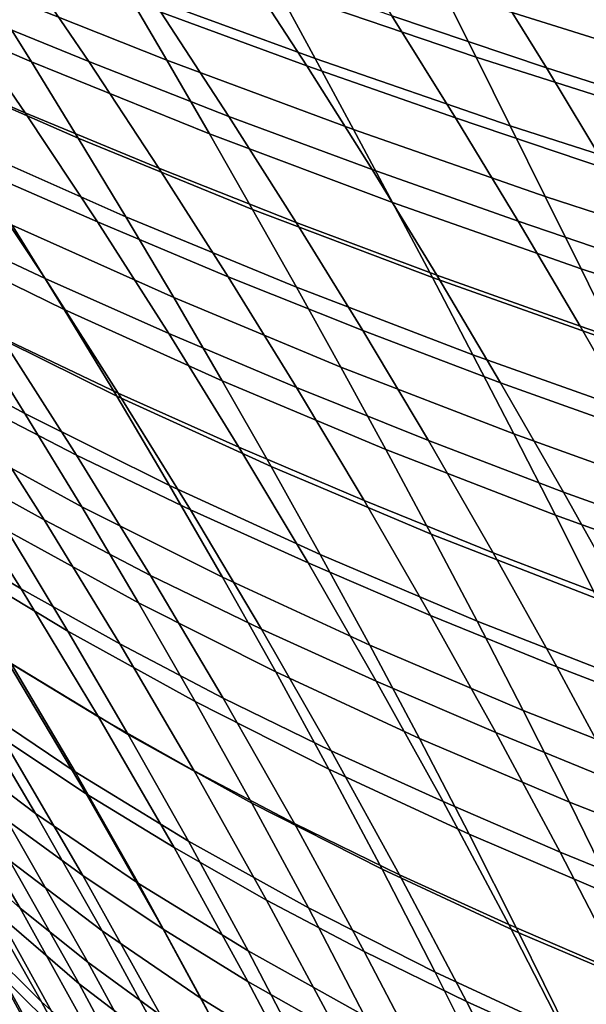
# Model space of a CAD drawing. Header units: metres. Extents: x -25 to 132, y -25 to 25.
# Tile 150 of 256: x 21.98 to 23.99, y 12.19 to 15.67. Entities that reach past the tile are written whole.
import ezdxf

# ---------------------------------------------------------------- set-up
doc = ezdxf.new("R2010")
doc.units = ezdxf.units.M
doc.layers.add('solid_12_061_071_XXX', color=7, linetype='CONTINUOUS')

msp = doc.modelspace()

# ---------------------------------------------------------------- linework, layer by layer
at = {"layer": 'solid_12_061_071_XXX'}
for points in [[(21.483543, 16.089266, 80.04261), (21.744961, 15.718899, 80.460335), (22.228159, 15.521468, 80.271851), (21.977413, 15.890519, 79.871841)], [(21.238504, 16.048635, 33.026985), (21.862673, 15.782437, 34.020985), (22.025795, 15.520621, 33.496979), (21.415081, 15.784692, 32.486202)], [(21.702093, 16.036621, 34.560585), (22.356531, 15.77914, 35.537285), (22.50419, 15.52671, 35.014801), (21.862673, 15.782437, 34.020985)], [(22.239746, 16.056587, 79.31176), (22.482903, 15.69564, 79.706535), (22.998259, 15.506711, 79.545113), (22.764786, 15.866728, 79.168015)], [(23.072384, 16.035786, 78.657822), (23.298996, 15.682686, 79.028725), (23.845148, 15.499561, 78.899551), (23.627304, 15.852055, 78.546249)], [(22.211668, 16.024376, 36.074928), (22.895561, 15.775899, 37.033581), (23.028046, 15.532071, 36.513378), (22.356531, 15.77914, 35.537285)], [(22.766102, 16.012945, 37.568512), (23.478945, 15.773146, 38.507103), (23.596577, 15.537188, 37.989983), (22.895561, 15.775899, 37.033581)], [(23.36454, 16.002712, 39.038513), (24.105291, 15.772192, 39.957199), (24.208433, 15.543417, 39.443905), (23.478945, 15.773146, 38.507103)], [(21.275574, 15.918505, 80.655884), (21.545027, 15.538839, 81.077225), (22.003408, 15.340915, 80.864555), (21.744961, 15.718899, 80.460335)], [(21.977413, 15.890519, 79.871841), (22.228159, 15.521468, 80.271851), (22.72349, 15.327902, 80.089066), (22.482903, 15.69564, 79.706535)], [(22.764786, 15.866728, 79.168015), (22.998259, 15.506711, 79.545113), (23.523335, 15.323569, 79.388618), (23.298996, 15.682686, 79.028725)], [(23.627304, 15.852055, 78.546249), (23.845148, 15.499561, 78.899551), (24.400345, 15.321358, 78.77697), (24.190758, 15.673271, 78.440727)], [(21.415081, 15.784692, 32.486202), (22.025795, 15.520621, 33.496979), (22.191259, 15.251026, 32.988529), (21.59392, 15.512645, 31.961437)], [(21.862673, 15.782437, 34.020985), (22.50419, 15.52671, 35.014801), (22.654461, 15.266949, 34.507446), (22.025795, 15.520621, 33.496979)], [(22.356531, 15.77914, 35.537285), (23.028046, 15.532071, 36.513378), (23.163382, 15.281329, 36.007874), (22.50419, 15.52671, 35.014801)], [(22.895561, 15.775899, 37.033581), (23.596577, 15.537188, 37.989983), (23.717276, 15.294709, 37.487125), (23.028046, 15.532071, 36.513378)], [(23.478945, 15.773146, 38.507103), (24.208433, 15.543417, 39.443905), (24.314833, 15.308492, 38.944431), (23.596577, 15.537188, 37.989983)], [(21.744961, 15.718899, 80.460335), (22.003408, 15.340915, 80.864555), (22.476057, 15.145173, 80.659004), (22.228159, 15.521468, 80.271851)], [(22.482903, 15.69564, 79.706535), (22.72349, 15.327902, 80.089066), (23.22924, 15.140249, 79.910606), (22.998259, 15.506711, 79.545113)], [(23.298996, 15.682686, 79.028725), (23.523335, 15.323569, 79.388618), (24.060759, 15.141368, 79.242455), (23.845148, 15.499561, 78.899551)], [(21.545027, 15.538839, 81.077225), (21.811159, 15.151076, 81.484474), (22.258688, 14.955219, 81.255325), (22.003408, 15.340915, 80.864555)], [(21.59392, 15.512645, 31.961437), (22.191259, 15.251026, 32.988529), (22.358866, 14.973505, 32.495621), (21.774803, 15.232338, 31.452667)], [(22.025795, 15.520621, 33.496979), (22.654461, 15.266949, 34.507446), (22.807154, 14.999716, 34.015194), (22.191259, 15.251026, 32.988529)], [(22.228159, 15.521468, 80.271851), (22.476057, 15.145173, 80.659004), (22.961332, 14.953279, 80.459404), (22.72349, 15.327902, 80.089066)], [(22.50419, 15.52671, 35.014801), (23.163382, 15.281329, 36.007874), (23.301395, 15.023542, 35.517029), (22.654461, 15.266949, 34.507446)], [(23.028046, 15.532071, 36.513378), (23.717276, 15.294709, 37.487125), (23.840881, 15.045584, 36.998493), (23.163382, 15.281329, 36.007874)], [(23.596577, 15.537188, 37.989983), (24.314833, 15.308492, 38.944431), (24.424339, 15.067296, 38.458744), (23.717276, 15.294709, 37.487125)], [(22.998259, 15.506711, 79.545113), (23.22924, 15.140249, 79.910606), (23.745247, 14.958335, 79.737526), (23.523335, 15.323569, 79.388618)], [(23.845148, 15.499561, 78.899551), (24.060759, 15.141368, 79.242455), (24.607731, 14.964049, 79.103416), (24.400345, 15.321358, 78.77697)], [(21.376078, 15.353244, 81.715988), (21.649923, 14.954769, 82.12532), (22.073753, 14.755127, 81.877678), (21.811159, 15.151076, 81.484474)], [(22.003408, 15.340915, 80.864555), (22.258688, 14.955219, 81.255325), (22.720919, 14.761539, 81.033363), (22.476057, 15.145173, 80.659004)], [(22.72349, 15.327902, 80.089066), (22.961332, 14.953279, 80.459404), (23.457571, 14.767243, 80.264534), (23.22924, 15.140249, 79.910606)], [(23.523335, 15.323569, 79.388618), (23.745247, 14.958335, 79.737526), (24.274, 14.777373, 79.574997), (24.060759, 15.141368, 79.242455)], [(22.654461, 15.266949, 34.507446), (23.301395, 15.023542, 35.517029), (23.441914, 14.758576, 35.040817), (22.807154, 14.999716, 34.015194)], [(23.163382, 15.281329, 36.007874), (23.840881, 15.045584, 36.998493), (23.96723, 14.789683, 36.524052), (23.301395, 15.023542, 35.517029)], [(23.717276, 15.294709, 37.487125), (24.424339, 15.067296, 38.458744), (24.536806, 14.819706, 37.986813), (23.840881, 15.045584, 36.998493)], [(21.774803, 15.232338, 31.452667), (22.358866, 14.973505, 32.495621), (22.528404, 14.6879, 32.018215), (21.95751, 14.943607, 30.959866)], [(22.191259, 15.251026, 32.988529), (22.807154, 14.999716, 34.015194), (22.962082, 14.724873, 33.538013), (22.358866, 14.973505, 32.495621)], [(21.406048, 15.20959, 29.901556), (21.95751, 14.943607, 30.959866), (22.141771, 14.646249, 30.483006), (21.603956, 14.908624, 29.409634)], [(21.811159, 15.151076, 81.484474), (22.073753, 14.755127, 81.877678), (22.510592, 14.561721, 81.63269), (22.258688, 14.955219, 81.255325)], [(22.476057, 15.145173, 80.659004), (22.720919, 14.761539, 81.033363), (23.196259, 14.571672, 80.817581), (22.961332, 14.953279, 80.459404)], [(23.22924, 15.140249, 79.910606), (23.457571, 14.767243, 80.264534), (23.964588, 14.586881, 80.075493), (23.745247, 14.958335, 79.737526)], [(23.301395, 15.023542, 35.517029), (23.96723, 14.789683, 36.524052), (24.096163, 14.526882, 36.063766), (23.441914, 14.758576, 35.040817)], [(23.840881, 15.045584, 36.998493), (24.536806, 14.819706, 37.986813), (24.652084, 14.5656, 37.528595), (23.96723, 14.789683, 36.524052)], [(22.807154, 14.999716, 34.015194), (23.441914, 14.758576, 35.040817), (23.584763, 14.486298, 34.579208), (22.962082, 14.724873, 33.538013)], [(21.649923, 14.954769, 82.12532), (21.919815, 14.547616, 82.520012), (22.33259, 14.350901, 82.256874), (22.073753, 14.755127, 81.877678)], [(22.258688, 14.955219, 81.255325), (22.510592, 14.561721, 81.63269), (22.962555, 14.370471, 81.394958), (22.720919, 14.761539, 81.033363)], [(22.358866, 14.973505, 32.495621), (22.962082, 14.724873, 33.538013), (23.119051, 14.442266, 33.075871), (22.528404, 14.6879, 32.018215)], [(23.745247, 14.958335, 79.737526), (23.964588, 14.586881, 80.075493), (24.484734, 14.407475, 79.897217), (24.274, 14.777373, 79.574997)], [(21.95751, 14.943607, 30.959866), (22.528404, 14.6879, 32.018215), (22.699625, 14.39401, 31.556295), (22.141771, 14.646249, 30.483006)], [(22.961332, 14.953279, 80.459404), (23.196259, 14.571672, 80.817581), (23.683092, 14.387594, 80.606941), (23.457571, 14.767243, 80.264534)], [(21.603956, 14.908624, 29.409634), (22.141771, 14.646249, 30.483006), (22.327311, 14.340053, 30.022066), (21.802992, 14.598455, 28.934088)], [(21.298866, 14.867267, 27.846998), (21.802992, 14.598455, 28.934088), (22.002859, 14.278872, 28.474894), (21.512674, 14.543167, 27.373507)], [(23.96723, 14.789683, 36.524052), (24.652084, 14.5656, 37.528595), (24.77002, 14.304856, 37.084064), (24.096163, 14.526882, 36.063766)], [(21.520851, 14.750672, 82.784988), (21.797935, 14.331318, 83.180199), (22.185514, 14.131696, 82.900093), (21.919815, 14.547616, 82.520012)], [(22.073753, 14.755127, 81.877678), (22.33259, 14.350901, 82.256874), (22.758921, 14.160326, 81.996689), (22.510592, 14.561721, 81.63269)], [(22.720919, 14.761539, 81.033363), (22.962555, 14.370471, 81.394958), (23.428095, 14.182987, 81.163643), (23.196259, 14.571672, 80.817581)], [(23.441914, 14.758576, 35.040817), (24.096163, 14.526882, 36.063766), (24.227518, 14.257052, 35.617611), (23.584763, 14.486298, 34.579208)], [(23.457571, 14.767243, 80.264534), (23.683092, 14.387594, 80.606941), (24.181208, 14.209107, 80.402565), (23.964588, 14.586881, 80.075493)], [(22.962082, 14.724873, 33.538013), (23.584763, 14.486298, 34.579208), (23.729759, 14.20656, 34.132168), (23.119051, 14.442266, 33.075871)], [(22.528404, 14.6879, 32.018215), (23.119051, 14.442266, 33.075871), (23.27783, 14.1517, 32.628742), (22.699625, 14.39401, 31.556295)], [(22.141771, 14.646249, 30.483006), (22.699625, 14.39401, 31.556295), (22.872271, 14.091625, 31.109829), (22.327311, 14.340053, 30.022066)], [(21.802992, 14.598455, 28.934088), (22.327311, 14.340053, 30.022066), (22.513853, 14.024806, 29.577021), (22.002859, 14.278872, 28.474894)], [(23.196259, 14.571672, 80.817581), (23.428095, 14.182987, 81.163643), (23.90564, 14.001203, 80.937874), (23.683092, 14.387594, 80.606941)], [(23.964588, 14.586881, 80.075493), (24.181208, 14.209107, 80.402565), (24.69282, 14.031569, 80.20916), (24.484734, 14.407475, 79.897217)], [(21.512674, 14.543167, 27.373507), (22.002859, 14.278872, 28.474894), (22.20326, 13.949658, 28.032028), (21.726816, 14.209051, 26.916798)], [(21.919815, 14.547616, 82.520012), (22.185514, 14.131696, 82.900093), (22.587454, 13.938306, 82.622101), (22.33259, 14.350901, 82.256874)], [(22.510592, 14.561721, 81.63269), (22.758921, 14.160326, 81.996689), (23.200781, 13.971874, 81.743835), (22.962555, 14.370471, 81.394958)], [(21.426476, 14.53468, 83.463898), (21.710457, 14.102119, 83.858467), (22.070341, 13.902692, 83.560204), (21.797935, 14.331318, 83.180199)], [(23.584763, 14.486298, 34.579208), (24.227518, 14.257052, 35.617611), (24.361126, 13.980051, 35.185547), (23.729759, 14.20656, 34.132168)], [(23.119051, 14.442266, 33.075871), (23.729759, 14.20656, 34.132168), (23.876688, 13.919169, 33.699669), (23.27783, 14.1517, 32.628742)], [(22.699625, 14.39401, 31.556295), (23.27783, 14.1517, 32.628742), (23.438181, 13.852965, 32.196602), (22.872271, 14.091625, 31.109829)], [(22.962555, 14.370471, 81.394958), (23.200781, 13.971874, 81.743835), (23.656668, 13.787126, 81.497635), (23.428095, 14.182987, 81.163643)], [(23.683092, 14.387594, 80.606941), (23.90564, 14.001203, 80.937874), (24.394958, 13.824914, 80.718781), (24.181208, 14.209107, 80.402565)], [(21.797935, 14.331318, 83.180199), (22.070341, 13.902692, 83.560204), (22.446787, 13.706922, 83.26561), (22.185514, 14.131696, 82.900093)], [(22.327311, 14.340053, 30.022066), (22.872271, 14.091625, 31.109829), (23.046087, 13.780537, 30.678793), (22.513853, 14.024806, 29.577021)], [(22.33259, 14.350901, 82.256874), (22.587454, 13.938306, 82.622101), (23.003471, 13.750942, 82.347374), (22.758921, 14.160326, 81.996689)], [(21.365786, 14.306787, 84.158371), (21.656305, 13.859936, 84.551224), (21.989212, 13.659767, 84.237236), (21.710457, 14.102119, 83.858467)], [(22.002859, 14.278872, 28.474894), (22.513853, 14.024806, 29.577021), (22.70112, 13.700298, 29.147844), (22.20326, 13.949658, 28.032028)], [(21.726816, 14.209051, 26.916798), (22.20326, 13.949658, 28.032028), (22.403896, 13.610604, 27.605469), (21.940977, 13.864702, 26.476849)], [(23.729759, 14.20656, 34.132168), (24.361126, 13.980051, 35.185547), (24.496786, 13.695686, 34.767544), (23.876688, 13.919169, 33.699669)], [(22.758921, 14.160326, 81.996689), (23.003471, 13.750942, 82.347374), (23.435408, 13.565655, 82.080048), (23.200781, 13.971874, 81.743835)], [(23.428095, 14.182987, 81.163643), (23.656668, 13.787126, 81.497635), (24.125055, 13.607969, 81.257362), (23.90564, 14.001203, 80.937874)], [(21.499811, 14.128796, 25.349438), (21.940977, 13.864702, 26.476849), (22.154833, 13.509907, 26.053638), (21.727554, 13.768073, 24.913139)], [(22.185514, 14.131696, 82.900093), (22.446787, 13.706922, 83.26561), (22.838121, 13.517253, 82.973419), (22.587454, 13.938306, 82.622101)], [(23.27783, 14.1517, 32.628742), (23.876688, 13.919169, 33.699669), (24.02533, 13.623919, 33.281681), (23.438181, 13.852965, 32.196602)], [(21.710457, 14.102119, 83.858467), (21.989212, 13.659767, 84.237236), (22.337811, 13.464707, 83.925049), (22.070341, 13.902692, 83.560204)], [(22.872271, 14.091625, 31.109829), (23.438181, 13.852965, 32.196602), (23.599863, 13.545855, 31.779419), (23.046087, 13.780537, 30.678793)], [(22.513853, 14.024806, 29.577021), (23.046087, 13.780537, 30.678793), (23.220818, 13.460536, 30.263159), (22.70112, 13.700298, 29.147844)], [(23.90564, 14.001203, 80.937874), (24.125055, 13.607969, 81.257362), (24.60569, 13.434198, 81.024178), (24.394958, 13.824914, 80.718781)], [(22.20326, 13.949658, 28.032028), (22.70112, 13.700298, 29.147844), (22.888838, 13.366319, 28.734514), (22.403896, 13.610604, 27.605469)], [(23.200781, 13.971874, 81.743835), (23.435408, 13.565655, 82.080048), (23.881804, 13.383989, 81.819595), (23.656668, 13.787126, 81.497635)], [(22.587454, 13.938306, 82.622101), (22.838121, 13.517253, 82.973419), (23.24404, 13.333478, 82.684776), (23.003471, 13.750942, 82.347374)], [(23.876688, 13.919169, 33.699669), (24.496786, 13.695686, 34.767544), (24.634289, 13.403753, 34.363575), (24.02533, 13.623919, 33.281681)], [(22.070341, 13.902692, 83.560204), (22.337811, 13.464707, 83.925049), (22.703398, 13.273205, 83.616615), (22.446787, 13.706922, 83.26561)], [(21.656305, 13.859936, 84.551224), (21.940962, 13.402762, 84.927673), (22.262434, 13.207542, 84.600227), (21.989212, 13.659767, 84.237236)], [(21.940977, 13.864702, 26.476849), (22.403896, 13.610604, 27.605469), (22.604473, 13.261496, 27.19519), (22.154833, 13.509907, 26.053638)], [(23.438181, 13.852965, 32.196602), (24.02533, 13.623919, 33.281681), (24.175457, 13.320601, 32.878178), (23.599863, 13.545855, 31.779419)], [(23.046087, 13.780537, 30.678793), (23.599863, 13.545855, 31.779419), (23.762638, 13.23016, 31.377169), (23.220818, 13.460536, 30.263159)], [(23.656668, 13.787126, 81.497635), (23.881804, 13.383989, 81.819595), (24.341179, 13.207797, 81.56546), (24.125055, 13.607969, 81.257362)], [(21.727554, 13.768073, 24.913139), (22.154833, 13.509907, 26.053638), (22.368063, 13.144449, 25.647146), (21.954401, 13.396272, 24.494011)], [(23.003471, 13.750942, 82.347374), (23.24404, 13.333478, 82.684776), (23.666248, 13.151717, 82.403625), (23.435408, 13.565655, 82.080048)], [(22.446787, 13.706922, 83.26561), (22.703398, 13.273205, 83.616615), (23.084375, 13.087652, 83.31086), (22.838121, 13.517253, 82.973419)], [(22.70112, 13.700298, 29.147844), (23.220818, 13.460536, 30.263159), (23.396202, 13.131413, 29.862902), (22.888838, 13.366319, 28.734514)], [(21.563293, 13.657882, 23.342669), (21.954401, 13.396272, 24.494011), (22.179991, 13.013175, 24.092031), (21.802805, 13.267737, 22.928335)], [(21.989212, 13.659767, 84.237236), (22.262434, 13.207542, 84.600227), (22.600058, 13.017279, 84.274757), (22.337811, 13.464707, 83.925049)], [(21.634432, 13.604175, 85.255325), (21.924389, 13.131039, 85.62841), (22.219339, 12.935207, 85.287697), (21.940962, 13.402762, 84.927673)], [(22.403896, 13.610604, 27.605469), (22.888838, 13.366319, 28.734514), (23.076729, 13.022655, 28.337002), (22.604473, 13.261496, 27.19519)], [(23.435408, 13.565655, 82.080048), (23.666248, 13.151717, 82.403625), (24.103331, 12.973484, 82.12957), (23.881804, 13.383989, 81.819595)], [(21.448252, 13.532, 21.767021), (21.802805, 13.267737, 22.928335), (22.040279, 12.865652, 22.531591), (21.699923, 13.122122, 21.358196)], [(23.599863, 13.545855, 31.779419), (24.175457, 13.320601, 32.878178), (24.326851, 13.009011, 32.489132), (23.762638, 13.23016, 31.377169)], [(22.154833, 13.509907, 26.053638), (22.604473, 13.261496, 27.19519), (22.804689, 12.902118, 26.801172), (22.368063, 13.144449, 25.647146)], [(22.838121, 13.517253, 82.973419), (23.084375, 13.087652, 83.31086), (23.480425, 12.90784, 83.008957), (23.24404, 13.333478, 82.684776)], [(22.337811, 13.464707, 83.925049), (22.600058, 13.017279, 84.274757), (22.95507, 12.830453, 83.953125), (22.703398, 13.273205, 83.616615)], [(23.220818, 13.460536, 30.263159), (23.762638, 13.23016, 31.377169), (23.926268, 12.905674, 30.989822), (23.396202, 13.131413, 29.862902)], [(21.940962, 13.402762, 84.927673), (22.219339, 12.935207, 85.287697), (22.529724, 12.745368, 84.947426), (22.262434, 13.207542, 84.600227)], [(21.954401, 13.396272, 24.494011), (22.368063, 13.144449, 25.647146), (22.580341, 12.768113, 25.257351), (22.179991, 13.013175, 24.092031)], [(22.888838, 13.366319, 28.734514), (23.396202, 13.131413, 29.862902), (23.571987, 12.792956, 29.477997), (23.076729, 13.022655, 28.337002)], [(23.881804, 13.383989, 81.819595), (24.103331, 12.973484, 82.12957), (24.553848, 12.800584, 81.862198), (24.341179, 13.207797, 81.56546)], [(21.644524, 13.332643, 85.968918), (21.939045, 12.842402, 86.337585), (22.207247, 12.647027, 85.984436), (21.924389, 13.131039, 85.62841)], [(23.24404, 13.333478, 82.684776), (23.480425, 12.90784, 83.008957), (23.893114, 12.729965, 82.714622), (23.666248, 13.151717, 82.403625)], [(22.065237, 11.752674, 13.337253), (21.8806, 12.092945, 0.5), (21.168121, 13.300776, 0.5), (21.871216, 12.109912, 13.572227)], [(21.802805, 13.267737, 22.928335), (22.179991, 13.013175, 24.092031), (22.403883, 12.61857, 23.707197), (22.040279, 12.865652, 22.531591)], [(22.604473, 13.261496, 27.19519), (23.076729, 13.022655, 28.337002), (23.264517, 12.669097, 27.955284), (22.804689, 12.902118, 26.801172)], [(22.703398, 13.273205, 83.616615), (22.95507, 12.830453, 83.953125), (23.325958, 12.649405, 83.634453), (23.084375, 13.087652, 83.31086)], [(21.450748, 13.244552, 87.044563), (21.760902, 12.729069, 87.4198), (21.985792, 12.532018, 87.055069), (21.687691, 13.040428, 86.692062)], [(23.762638, 13.23016, 31.377169), (24.326851, 13.009011, 32.489132), (24.47929, 12.688944, 32.114513), (23.926268, 12.905674, 30.989822)], [(22.262434, 13.207542, 84.600227), (22.529724, 12.745368, 84.947426), (22.856697, 12.560313, 84.609291), (22.600058, 13.017279, 84.274757)], [(23.666248, 13.151717, 82.403625), (23.893114, 12.729965, 82.714622), (24.321072, 12.555511, 82.427605), (24.103331, 12.973484, 82.12957)], [(21.699923, 13.122122, 21.358196), (22.040279, 12.865652, 22.531591), (22.275196, 12.451431, 22.152439), (21.94866, 12.699668, 20.967396)], [(21.924389, 13.131039, 85.62841), (22.207247, 12.647027, 85.984436), (22.491003, 12.457211, 85.631271), (22.219339, 12.935207, 85.287697)], [(22.368063, 13.144449, 25.647146), (22.804689, 12.902118, 26.801172), (23.00424, 12.532257, 26.423393), (22.580341, 12.768113, 25.257351)], [(23.396202, 13.131413, 29.862902), (23.926268, 12.905674, 30.989822), (24.090511, 12.572188, 30.617352), (23.571987, 12.792956, 29.477997)], [(23.084375, 13.087652, 83.31086), (23.325958, 12.649405, 83.634453), (23.712381, 12.473925, 83.319916), (23.480425, 12.90784, 83.008957)], [(21.687691, 13.040428, 86.692062), (21.985792, 12.532018, 87.055069), (22.22558, 12.340814, 86.68856), (21.939045, 12.842402, 86.337585)], [(22.179991, 13.013175, 24.092031), (22.580341, 12.768113, 25.257351), (22.791243, 12.380678, 24.884249), (22.403883, 12.61857, 23.707197)], [(22.600058, 13.017279, 84.274757), (22.856697, 12.560313, 84.609291), (23.201441, 12.378561, 84.275101), (22.95507, 12.830453, 83.953125)], [(23.076729, 13.022655, 28.337002), (23.571987, 12.792956, 29.477997), (23.747915, 12.44496, 29.108416), (23.264517, 12.669097, 27.955284)], [(21.645464, 12.957143, 19.785133), (21.94866, 12.699668, 20.967396), (22.193909, 12.264456, 20.594624), (21.904732, 12.512913, 19.400965)], [(21.550375, 12.932096, 87.781807), (21.863176, 12.396605, 88.150055), (22.061646, 12.201362, 87.776176), (21.760902, 12.729069, 87.4198)], [(22.219339, 12.935207, 85.287697), (22.491003, 12.457211, 85.631271), (22.790665, 12.273169, 85.278786), (22.529724, 12.745368, 84.947426)], [(22.804689, 12.902118, 26.801172), (23.264517, 12.669097, 27.955284), (23.451916, 12.305429, 27.58934), (23.00424, 12.532257, 26.423393)], [(23.480425, 12.90784, 83.008957), (23.712381, 12.473925, 83.319916), (24.115772, 12.300293, 83.013046), (23.893114, 12.729965, 82.714622)], [(23.926268, 12.905674, 30.989822), (24.47929, 12.688944, 32.114513), (24.632549, 12.360191, 31.754292), (24.090511, 12.572188, 30.617352)], [(21.939045, 12.842402, 86.337585), (22.22558, 12.340814, 86.68856), (22.482546, 12.152102, 86.323357), (22.207247, 12.647027, 85.984436)], [(22.040279, 12.865652, 22.531591), (22.403883, 12.61857, 23.707197), (22.625582, 12.212248, 23.339508), (22.275196, 12.451431, 22.152439)], [(22.053164, 11.803628, 14.702743), (21.671757, 12.463344, 13.818058), (21.466976, 12.812843, 14.074798), (21.767921, 12.321781, 15.063136)], [(21.512314, 12.798687, 88.890549), (21.838909, 12.233445, 89.262238), (21.99453, 12.039019, 88.882103), (21.680267, 12.595572, 88.521881)], [(22.95507, 12.830453, 83.953125), (23.201441, 12.378561, 84.275101), (23.562517, 12.202396, 83.944153), (23.325958, 12.649405, 83.634453)], [(21.639048, 12.770376, 18.210608), (21.904732, 12.512913, 19.400965), (22.159504, 12.055314, 19.03525), (21.907993, 12.302946, 17.833735)], [(22.580341, 12.768113, 25.257351), (23.00424, 12.532257, 26.423393), (23.202728, 12.151687, 26.061846), (22.791243, 12.380678, 24.884249)], [(23.571987, 12.792956, 29.477997), (24.090511, 12.572188, 30.617352), (24.255133, 12.229496, 30.259729), (23.747915, 12.44496, 29.108416)], [(21.760902, 12.729069, 87.4198), (22.061646, 12.201362, 87.776176), (22.274967, 12.011824, 87.399773), (21.985792, 12.532018, 87.055069)], [(22.529724, 12.745368, 84.947426), (22.790665, 12.273169, 85.278786), (23.107332, 12.09372, 84.928612), (22.856697, 12.560313, 84.609291)], [(23.893114, 12.729965, 82.714622), (24.115772, 12.300293, 83.013046), (24.534805, 12.129955, 82.713707), (24.321072, 12.555511, 82.427605)], [(21.94866, 12.699668, 20.967396), (22.275196, 12.451431, 22.152439), (22.507036, 12.024878, 21.790876), (22.193909, 12.264456, 20.594624)], [(23.264517, 12.669097, 27.955284), (23.747915, 12.44496, 29.108416), (23.923717, 12.087208, 28.754135), (23.451916, 12.305429, 27.58934)], [(22.207247, 12.647027, 85.984436), (22.482546, 12.152102, 86.323357), (22.755516, 11.968717, 85.958351), (22.491003, 12.457211, 85.631271)], [(23.325958, 12.649405, 83.634453), (23.562517, 12.202396, 83.944153), (23.939569, 12.031606, 83.617622), (23.712381, 12.473925, 83.319916)], [(21.680267, 12.595572, 88.521881), (21.99453, 12.039019, 88.882103), (22.165518, 11.848495, 88.498886), (21.863176, 12.396605, 88.150055)], [(22.403883, 12.61857, 23.707197), (22.791243, 12.380678, 24.884249), (23.000305, 11.981922, 24.52784), (22.625582, 12.212248, 23.339508)], [(22.024006, 11.845475, 89.999756), (21.697292, 12.433529, 89.637329), (21.602499, 12.583005, 90.020996), (21.825722, 12.191714, 90.266891)], [(21.680086, 12.559446, 16.636148), (21.907993, 12.302946, 17.833735), (22.171354, 11.821551, 17.475737), (21.957737, 12.067378, 16.26721)], [(22.856697, 12.560313, 84.609291), (23.107332, 12.09372, 84.928612), (23.442125, 11.917424, 84.582497), (23.201441, 12.378561, 84.275101)], [(21.985792, 12.532018, 87.055069), (22.274967, 12.011824, 87.399773), (22.503653, 11.827863, 87.021805), (22.22558, 12.340814, 86.68856)], [(23.00424, 12.532257, 26.423393), (23.451916, 12.305429, 27.58934), (23.638552, 11.93142, 27.239162), (23.202728, 12.151687, 26.061846)], [(21.904732, 12.512913, 19.400965), (22.193909, 12.264456, 20.594624), (22.43512, 11.816304, 20.23988), (22.159504, 12.055314, 19.03525)], [(22.053164, 11.803628, 14.702743), (21.871216, 12.109912, 13.572227), (21.671757, 12.463344, 13.818058)], [(22.275196, 12.451431, 22.152439), (22.625582, 12.212248, 23.339508), (22.844599, 11.793997, 22.988966), (22.507036, 12.024878, 21.790876)], [(22.491003, 12.457211, 85.631271), (22.755516, 11.968717, 85.958351), (23.044842, 11.790868, 85.594269), (22.790665, 12.273169, 85.278786)], [(23.712381, 12.473925, 83.319916), (23.939569, 12.031606, 83.617622), (24.333897, 11.862563, 83.298851), (24.115772, 12.300293, 83.013046)], [(21.697292, 12.433529, 89.637329), (22.024006, 11.845475, 89.999756), (22.153358, 11.654819, 89.613487), (21.838909, 12.233445, 89.262238)], [(23.747915, 12.44496, 29.108416), (24.255133, 12.229496, 30.259729), (24.419882, 11.877384, 29.916933), (23.923717, 12.087208, 28.754135)], [(21.863176, 12.396605, 88.150055), (22.165518, 11.848495, 88.498886), (22.352453, 11.661467, 88.113678), (22.061646, 12.201362, 87.776176)], [(22.791243, 12.380678, 24.884249), (23.202728, 12.151687, 26.061846), (23.399715, 11.760173, 25.716534), (23.000305, 11.981922, 24.52784)], [(23.201441, 12.378561, 84.275101), (23.442125, 11.917424, 84.582497), (23.793688, 11.746506, 84.239906), (23.562517, 12.202396, 83.944153)], [(21.767921, 12.321781, 15.063136), (21.957737, 12.067378, 16.26721), (22.228624, 11.560763, 15.917552), (22.053164, 11.803628, 14.702743)], [(22.22558, 12.340814, 86.68856), (22.503653, 11.827863, 87.021805), (22.749828, 11.646226, 86.645149), (22.482546, 12.152102, 86.323357)], [(21.907993, 12.302946, 17.833735), (22.159504, 12.055314, 19.03525), (22.409197, 11.584182, 18.687992), (22.171354, 11.821551, 17.475737)], [(23.451916, 12.305429, 27.58934), (23.923717, 12.087208, 28.754135), (24.099045, 11.719463, 28.415148), (23.638552, 11.93142, 27.239162)], [(22.193909, 12.264456, 20.594624), (22.507036, 12.024878, 21.790876), (22.735277, 11.585794, 21.446907), (22.43512, 11.816304, 20.23988)], [(22.790665, 12.273169, 85.278786), (23.044842, 11.790868, 85.594269), (23.351566, 11.617407, 85.232681), (23.107332, 12.09372, 84.928612)], [(21.838909, 12.233445, 89.262238), (22.153358, 11.654819, 89.613487), (22.297218, 11.469501, 89.222382), (21.99453, 12.039019, 88.882103)], [(22.625582, 12.212248, 23.339508), (23.000305, 11.981922, 24.52784), (23.207064, 11.571625, 24.188126), (22.844599, 11.793997, 22.988966)], [(22.061646, 12.201362, 87.776176), (22.352453, 11.661467, 88.113678), (22.55471, 11.479853, 87.726166), (22.274967, 12.011824, 87.399773)], [(23.562517, 12.202396, 83.944153), (23.793688, 11.746506, 84.239906), (24.16164, 11.580754, 83.902023), (23.939569, 12.031606, 83.617622)]]:
    msp.add_3dface(points, dxfattribs=at)

doc.saveas('drawing.dxf')
